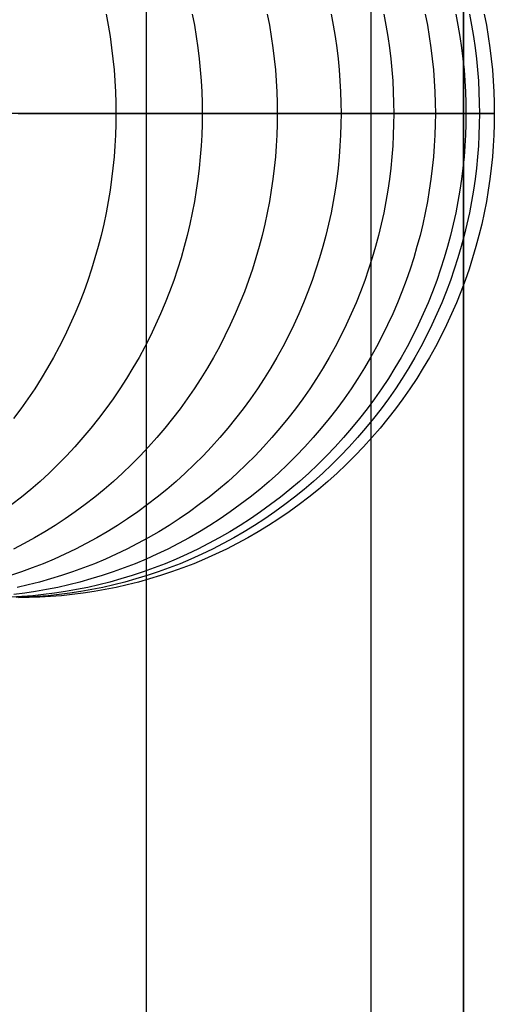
# Model space of a CAD drawing. Extents: x -10 to 451, y 0 to 260.
# Tile 57 of 61: x 436 to 451, y 134 to 165. Entities that reach past the tile are written whole.
import ezdxf

# ---------------------------------------------------------------- set-up
doc = ezdxf.new("R2010")
doc.units = 0
doc.layers.add('PREDEFINITO', color=7, linetype='CONTINUOUS')

msp = doc.modelspace()

# ---------------------------------------------------------------- linework, layer by layer
at = {"layer": 'PREDEFINITO'}
for p, q in [((439.778, 208, 20.779), (439.778, 52, 20.779)), ((447.006, 208, 17.736), (447.006, 52, 17.736)), ((450, 52), (450, 208)), ((450, 208, 10.39), (450, 52, 10.39)), ((438.484, 165.441, 968.065), (438.552, 165.079, 968.085)), ((441.261, 165.441, 959.011), (441.329, 165.079, 959.027)), ((443.675, 165.441, 949.607), (443.744, 165.079, 949.62)), ((445.728, 165.441, 939.859), (445.798, 165.079, 939.869)), ((447.424, 165.441, 929.772), (447.494, 165.079, 929.779)), ((448.762, 165.441, 919.35), (448.832, 165.079, 919.354)), ((449.747, 165.441, 908.597), (449.817, 165.079, 908.599)), ((450.183, 165.441, 862.377), (450.253, 165.079, 862.37)), ((450.661, 165.441, 886.12), (450.731, 165.079, 886.117)), ((438.552, 165.079, 968.085), (438.611, 164.717, 968.102)), ((441.329, 165.079, 959.027), (441.389, 164.717, 959.041)), ((443.744, 165.079, 949.62), (443.804, 164.717, 949.632)), ((445.798, 165.079, 939.869), (445.859, 164.717, 939.878)), ((447.494, 165.079, 929.779), (447.555, 164.717, 929.785)), ((448.832, 165.079, 919.354), (448.894, 164.717, 919.358)), ((449.817, 165.079, 908.599), (449.878, 164.717, 908.6)), ((450.253, 165.079, 862.37), (450.314, 164.717, 862.364)), ((450.731, 165.079, 886.117), (450.792, 164.717, 886.114)), ((438.611, 164.717, 968.102), (438.662, 164.357, 968.117)), ((441.389, 164.717, 959.041), (441.441, 164.357, 959.053)), ((443.804, 164.717, 949.632), (443.856, 164.357, 949.641)), ((445.859, 164.717, 939.878), (445.911, 164.357, 939.885)), ((447.555, 164.717, 929.785), (447.607, 164.357, 929.79)), ((448.894, 164.717, 919.358), (448.946, 164.357, 919.361)), ((449.878, 164.717, 908.6), (449.931, 164.357, 908.602)), ((450.314, 164.717, 862.364), (450.366, 164.357, 862.359)), ((450.792, 164.717, 886.114), (450.845, 164.357, 886.112)), ((438.662, 164.357, 968.117), (438.704, 163.998, 968.129)), ((441.441, 164.357, 959.053), (441.483, 163.998, 959.064)), ((443.856, 164.357, 949.641), (443.9, 163.998, 949.65)), ((445.911, 164.357, 939.885), (445.955, 163.998, 939.892)), ((447.607, 164.357, 929.79), (447.651, 163.998, 929.795)), ((448.946, 164.357, 919.361), (448.99, 163.998, 919.364)), ((449.931, 164.357, 908.602), (449.975, 163.998, 908.603)), ((450.366, 164.357, 862.359), (450.41, 163.998, 862.355)), ((450.845, 164.357, 886.112), (450.889, 163.998, 886.111)), ((438.704, 163.998, 968.129), (438.739, 163.642, 968.139)), ((441.483, 163.998, 959.064), (441.518, 163.642, 959.072)), ((443.9, 163.998, 949.65), (443.935, 163.642, 949.656)), ((445.955, 163.998, 939.892), (445.99, 163.642, 939.897)), ((447.651, 163.998, 929.795), (447.687, 163.642, 929.798)), ((448.99, 163.998, 919.364), (449.026, 163.642, 919.366)), ((449.975, 163.998, 908.603), (450.011, 163.642, 908.604)), ((450.41, 163.998, 862.355), (450.446, 163.642, 862.351)), ((450.889, 163.998, 886.111), (450.925, 163.642, 886.109)), ((438.739, 163.642, 968.139), (438.765, 163.287, 968.147)), ((441.518, 163.642, 959.072), (441.545, 163.287, 959.078)), ((443.935, 163.642, 949.656), (443.962, 163.287, 949.661)), ((445.99, 163.642, 939.897), (446.017, 163.287, 939.901)), ((447.687, 163.642, 929.798), (447.714, 163.287, 929.801)), ((449.026, 163.642, 919.366), (449.053, 163.287, 919.368)), ((450.011, 163.642, 908.604), (450.038, 163.287, 908.605)), ((450.446, 163.642, 862.351), (450.473, 163.287, 862.349)), ((450.925, 163.642, 886.109), (450.952, 163.287, 886.108)), ((438.765, 163.287, 968.147), (438.783, 162.935, 968.152)), ((441.545, 163.287, 959.078), (441.564, 162.935, 959.083)), ((443.962, 163.287, 949.661), (443.981, 162.935, 949.665)), ((446.017, 163.287, 939.901), (446.036, 162.935, 939.904)), ((447.714, 163.287, 929.801), (447.733, 162.935, 929.803)), ((449.053, 163.287, 919.368), (449.073, 162.935, 919.369)), ((450.038, 163.287, 908.605), (450.057, 162.935, 908.605)), ((450.473, 163.287, 862.349), (450.492, 162.935, 862.347)), ((450.952, 163.287, 886.108), (450.972, 162.935, 886.107)), ((438.783, 162.935, 968.152), (438.795, 162.586, 968.155)), ((441.564, 162.935, 959.083), (441.575, 162.586, 959.085)), ((443.981, 162.935, 949.665), (443.992, 162.586, 949.667)), ((446.036, 162.935, 939.904), (446.048, 162.586, 939.905)), ((447.733, 162.935, 929.803), (447.744, 162.586, 929.804)), ((449.073, 162.935, 919.369), (449.084, 162.586, 919.37)), ((450.057, 162.935, 908.605), (450.069, 162.586, 908.606)), ((450.492, 162.935, 862.347), (450.504, 162.586, 862.346)), ((450.972, 162.935, 886.107), (450.983, 162.586, 886.107)), ((438.795, 162.586, 968.155), (438.798, 162.24, 968.156)), ((441.575, 162.586, 959.085), (441.579, 162.24, 959.086)), ((443.992, 162.586, 949.667), (443.996, 162.24, 949.668)), ((446.048, 162.586, 939.905), (446.052, 162.24, 939.906)), ((447.744, 162.586, 929.804), (447.748, 162.24, 929.805)), ((449.084, 162.586, 919.37), (449.088, 162.24, 919.37)), ((450.069, 162.586, 908.606), (450.073, 162.24, 908.606)), ((450.504, 162.586, 862.346), (450.507, 162.24, 862.345)), ((450.983, 162.586, 886.107), (450.987, 162.24, 886.107)), ((450.507, 162.24, 862.345), (410.109, 162.24, 20.779)), ((435.652, 162.24, 976.873), (437.28, 162.24, 972.535)), ((437.28, 162.24, 972.535), (438.798, 162.24, 968.156)), ((438.798, 162.24, 968.156), (438.795, 161.894, 968.155)), ((438.798, 162.24, 968.156), (440.242, 162.24, 963.638)), ((440.242, 162.24, 963.638), (441.579, 162.24, 959.086)), ((441.579, 162.24, 959.086), (441.575, 161.894, 959.085)), ((441.579, 162.24, 959.086), (442.84, 162.24, 954.391)), ((442.84, 162.24, 954.391), (443.996, 162.24, 949.668)), ((443.996, 162.24, 949.668), (443.992, 161.894, 949.667)), ((443.996, 162.24, 949.668), (445.075, 162.24, 944.798)), ((445.075, 162.24, 944.798), (446.052, 162.24, 939.906)), ((446.052, 162.24, 939.906), (446.048, 161.894, 939.905)), ((446.052, 162.24, 939.906), (446.95, 162.24, 934.864)), ((446.95, 162.24, 934.864), (447.748, 162.24, 929.805)), ((447.748, 162.24, 929.805), (447.744, 161.894, 929.804)), ((447.748, 162.24, 929.805), (448.467, 162.24, 924.594)), ((448.467, 162.24, 924.594), (449.088, 162.24, 919.37)), ((449.088, 162.24, 919.37), (449.084, 161.894, 919.37)), ((449.088, 162.24, 919.37), (449.628, 162.24, 913.992)), ((449.628, 162.24, 913.992), (450.073, 162.24, 908.606)), ((450.073, 162.24, 908.606), (450.069, 161.894, 908.606)), ((450.073, 162.24, 908.606), (450.711, 162.24, 897.364)), ((450.507, 162.24, 862.345), (450.504, 161.894, 862.346)), ((450.917, 162.24, 874.223), (450.507, 162.24, 862.345)), ((450.711, 162.24, 897.364), (450.987, 162.24, 886.107)), ((450.987, 162.24, 886.107), (450.917, 162.24, 874.223)), ((450.987, 162.24, 886.107), (450.983, 161.894, 886.107)), ((438.795, 161.894, 968.155), (438.783, 161.545, 968.152)), ((441.575, 161.894, 959.085), (441.564, 161.545, 959.083)), ((443.992, 161.894, 949.667), (443.981, 161.545, 949.665)), ((446.048, 161.894, 939.905), (446.036, 161.545, 939.904)), ((447.744, 161.894, 929.804), (447.733, 161.545, 929.803)), ((449.084, 161.894, 919.37), (449.073, 161.545, 919.369)), ((450.069, 161.894, 908.606), (450.057, 161.545, 908.605)), ((450.504, 161.894, 862.346), (450.492, 161.545, 862.347)), ((450.983, 161.894, 886.107), (450.972, 161.545, 886.107)), ((438.783, 161.545, 968.152), (438.765, 161.193, 968.147)), ((441.564, 161.545, 959.083), (441.545, 161.193, 959.078)), ((443.981, 161.545, 949.665), (443.962, 161.193, 949.661)), ((446.036, 161.545, 939.904), (446.017, 161.193, 939.901)), ((447.733, 161.545, 929.803), (447.714, 161.193, 929.801)), ((449.073, 161.545, 919.369), (449.053, 161.193, 919.368)), ((450.057, 161.545, 908.605), (450.038, 161.193, 908.605)), ((450.492, 161.545, 862.347), (450.473, 161.193, 862.349)), ((450.972, 161.545, 886.107), (450.952, 161.193, 886.108)), ((438.765, 161.193, 968.147), (438.739, 160.838, 968.139)), ((441.545, 161.193, 959.078), (441.518, 160.838, 959.072)), ((443.962, 161.193, 949.661), (443.935, 160.838, 949.656)), ((446.017, 161.193, 939.901), (445.99, 160.838, 939.897)), ((447.714, 161.193, 929.801), (447.687, 160.838, 929.798)), ((449.053, 161.193, 919.368), (449.026, 160.838, 919.366)), ((450.038, 161.193, 908.605), (450.011, 160.838, 908.604)), ((450.473, 161.193, 862.349), (450.446, 160.838, 862.351)), ((450.952, 161.193, 886.108), (450.925, 160.838, 886.109)), ((438.739, 160.838, 968.139), (438.704, 160.482, 968.129)), ((441.518, 160.838, 959.072), (441.483, 160.482, 959.064)), ((443.935, 160.838, 949.656), (443.9, 160.482, 949.65)), ((445.99, 160.838, 939.897), (445.955, 160.482, 939.892)), ((447.687, 160.838, 929.798), (447.651, 160.482, 929.795)), ((449.026, 160.838, 919.366), (448.99, 160.482, 919.364)), ((450.011, 160.838, 908.604), (449.975, 160.482, 908.603)), ((450.446, 160.838, 862.351), (450.41, 160.482, 862.355)), ((450.925, 160.838, 886.109), (450.889, 160.482, 886.111)), ((438.704, 160.482, 968.129), (438.662, 160.123, 968.117)), ((441.483, 160.482, 959.064), (441.441, 160.123, 959.053)), ((443.9, 160.482, 949.65), (443.856, 160.123, 949.641)), ((445.955, 160.482, 939.892), (445.911, 160.123, 939.885)), ((447.651, 160.482, 929.795), (447.607, 160.123, 929.79)), ((448.99, 160.482, 919.364), (448.946, 160.123, 919.361)), ((449.975, 160.482, 908.603), (449.931, 160.123, 908.602)), ((450.41, 160.482, 862.355), (450.366, 160.123, 862.359)), ((450.889, 160.482, 886.111), (450.845, 160.123, 886.112)), ((438.662, 160.123, 968.117), (438.611, 159.763, 968.102)), ((441.441, 160.123, 959.053), (441.389, 159.763, 959.041)), ((443.856, 160.123, 949.641), (443.804, 159.763, 949.632)), ((445.911, 160.123, 939.885), (445.859, 159.763, 939.878)), ((447.607, 160.123, 929.79), (447.555, 159.763, 929.785)), ((448.946, 160.123, 919.361), (448.894, 159.763, 919.358)), ((449.931, 160.123, 908.602), (449.878, 159.763, 908.6)), ((450.366, 160.123, 862.359), (450.314, 159.763, 862.364)), ((450.845, 160.123, 886.112), (450.792, 159.763, 886.114)), ((438.611, 159.763, 968.102), (438.552, 159.401, 968.085)), ((441.389, 159.763, 959.041), (441.329, 159.401, 959.027)), ((443.804, 159.763, 949.632), (443.744, 159.401, 949.62)), ((445.859, 159.763, 939.878), (445.798, 159.401, 939.869)), ((447.555, 159.763, 929.785), (447.494, 159.401, 929.779)), ((448.894, 159.763, 919.358), (448.832, 159.401, 919.354)), ((449.878, 159.763, 908.6), (449.817, 159.401, 908.599)), ((450.314, 159.763, 862.364), (450.253, 159.401, 862.37)), ((450.792, 159.763, 886.114), (450.731, 159.401, 886.117)), ((438.552, 159.401, 968.085), (438.484, 159.039, 968.065)), ((441.329, 159.401, 959.027), (441.261, 159.039, 959.011)), ((443.744, 159.401, 949.62), (443.675, 159.039, 949.607)), ((445.798, 159.401, 939.869), (445.728, 159.039, 939.859)), ((447.494, 159.401, 929.779), (447.424, 159.039, 929.772)), ((448.832, 159.401, 919.354), (448.762, 159.039, 919.35)), ((449.817, 159.401, 908.599), (449.747, 159.039, 908.597)), ((450.253, 159.401, 862.37), (450.183, 159.039, 862.377)), ((450.731, 159.401, 886.117), (450.661, 159.039, 886.12)), ((438.484, 159.039, 968.065), (438.408, 158.675, 968.043)), ((441.261, 159.039, 959.011), (441.184, 158.675, 958.992)), ((443.675, 159.039, 949.607), (443.597, 158.675, 949.592)), ((445.728, 159.039, 939.859), (445.65, 158.675, 939.848)), ((447.424, 159.039, 929.772), (447.345, 158.675, 929.763)), ((448.762, 159.039, 919.35), (448.683, 158.675, 919.345)), ((449.747, 159.039, 908.597), (449.667, 158.675, 908.595)), ((450.183, 159.039, 862.377), (450.104, 158.675, 862.385)), ((450.661, 159.039, 886.12), (450.581, 158.675, 886.123)), ((438.408, 158.675, 968.043), (438.323, 158.311, 968.019)), ((441.184, 158.675, 958.992), (441.097, 158.311, 958.972)), ((443.597, 158.675, 949.592), (443.51, 158.311, 949.576)), ((445.65, 158.675, 939.848), (445.562, 158.311, 939.835)), ((447.345, 158.675, 929.763), (447.257, 158.311, 929.754)), ((448.683, 158.675, 919.345), (448.595, 158.311, 919.339)), ((449.667, 158.675, 908.595), (449.579, 158.311, 908.592)), ((450.104, 158.675, 862.385), (450.016, 158.311, 862.394)), ((450.581, 158.675, 886.123), (450.493, 158.311, 886.126)), ((438.323, 158.311, 968.019), (438.229, 157.948, 967.991)), ((441.097, 158.311, 958.972), (441.002, 157.948, 958.949)), ((443.51, 158.311, 949.576), (443.414, 157.948, 949.558)), ((445.562, 158.311, 939.835), (445.465, 157.948, 939.821)), ((447.257, 158.311, 929.754), (447.159, 157.948, 929.745)), ((448.595, 158.311, 919.339), (448.497, 157.948, 919.333)), ((449.579, 158.311, 908.592), (449.481, 157.948, 908.59)), ((450.016, 158.311, 862.394), (449.918, 157.948, 862.404)), ((450.493, 158.311, 886.126), (450.395, 157.948, 886.13)), ((438.229, 157.948, 967.991), (438.126, 157.584, 967.962)), ((441.002, 157.948, 958.949), (440.898, 157.584, 958.925)), ((443.414, 157.948, 949.558), (443.309, 157.584, 949.538)), ((445.465, 157.948, 939.821), (445.36, 157.584, 939.806)), ((447.159, 157.948, 929.745), (447.053, 157.584, 929.734)), ((448.497, 157.948, 919.333), (448.39, 157.584, 919.326)), ((449.481, 157.948, 908.59), (449.374, 157.584, 908.587)), ((449.918, 157.948, 862.404), (449.812, 157.584, 862.414)), ((450.395, 157.948, 886.13), (450.288, 157.584, 886.135)), ((438.126, 157.584, 967.962), (438.014, 157.221, 967.929)), ((440.898, 157.584, 958.925), (440.785, 157.221, 958.898)), ((443.309, 157.584, 949.538), (443.194, 157.221, 949.516)), ((445.36, 157.584, 939.806), (445.244, 157.221, 939.789)), ((447.053, 157.584, 929.734), (446.937, 157.221, 929.722)), ((448.39, 157.584, 919.326), (448.274, 157.221, 919.319)), ((449.374, 157.584, 908.587), (449.258, 157.221, 908.584)), ((449.812, 157.584, 862.414), (449.696, 157.221, 862.426)), ((450.288, 157.584, 886.135), (450.172, 157.221, 886.139)), ((438.014, 157.221, 967.929), (437.893, 156.859, 967.894)), ((440.785, 157.221, 958.898), (440.662, 156.859, 958.868)), ((443.194, 157.221, 949.516), (443.07, 156.859, 949.493)), ((445.244, 157.221, 939.789), (445.12, 156.859, 939.771)), ((446.937, 157.221, 929.722), (446.812, 156.859, 929.709)), ((448.274, 157.221, 919.319), (448.148, 156.859, 919.311)), ((449.258, 157.221, 908.584), (449.132, 156.859, 908.58)), ((449.696, 157.221, 862.426), (449.571, 156.859, 862.438)), ((450.172, 157.221, 886.139), (450.046, 156.859, 886.144)), ((437.893, 156.859, 967.894), (437.763, 156.498, 967.856)), ((440.662, 156.859, 958.868), (440.53, 156.498, 958.837)), ((443.07, 156.859, 949.493), (442.937, 156.498, 949.468)), ((445.12, 156.859, 939.771), (444.986, 156.498, 939.752)), ((446.812, 156.859, 929.709), (446.677, 156.498, 929.695)), ((448.148, 156.859, 919.311), (448.013, 156.498, 919.302)), ((449.132, 156.859, 908.58), (448.997, 156.498, 908.577)), ((449.571, 156.859, 862.438), (449.436, 156.498, 862.452)), ((450.046, 156.859, 886.144), (449.911, 156.498, 886.15)), ((437.763, 156.498, 967.856), (437.624, 156.139, 967.816)), ((440.53, 156.498, 958.837), (440.389, 156.139, 958.804)), ((442.937, 156.498, 949.468), (442.795, 156.139, 949.441)), ((444.986, 156.498, 939.752), (444.842, 156.139, 939.731)), ((446.677, 156.498, 929.695), (446.533, 156.139, 929.68)), ((448.013, 156.498, 919.302), (447.869, 156.139, 919.293)), ((448.997, 156.498, 908.577), (448.852, 156.139, 908.573)), ((449.436, 156.498, 862.452), (449.292, 156.139, 862.466)), ((449.911, 156.498, 886.15), (449.766, 156.139, 886.155)), ((437.624, 156.139, 967.816), (437.475, 155.781, 967.773)), ((440.389, 156.139, 958.804), (440.239, 155.781, 958.768)), ((442.795, 156.139, 949.441), (442.643, 155.781, 949.412)), ((444.842, 156.139, 939.731), (444.689, 155.781, 939.709)), ((446.533, 156.139, 929.68), (446.379, 155.781, 929.665)), ((447.869, 156.139, 919.293), (447.715, 155.781, 919.283)), ((448.852, 156.139, 908.573), (448.697, 155.781, 908.569)), ((449.292, 156.139, 862.466), (449.138, 155.781, 862.481)), ((449.766, 156.139, 886.155), (449.612, 155.781, 886.162)), ((437.475, 155.781, 967.773), (437.317, 155.427, 967.727)), ((440.239, 155.781, 958.768), (440.079, 155.427, 958.73)), ((442.643, 155.781, 949.412), (442.482, 155.427, 949.382)), ((444.689, 155.781, 939.709), (444.527, 155.427, 939.686)), ((446.379, 155.781, 929.665), (446.216, 155.427, 929.648)), ((447.715, 155.781, 919.283), (447.551, 155.427, 919.273)), ((448.697, 155.781, 908.569), (448.534, 155.427, 908.565)), ((449.138, 155.781, 862.481), (448.975, 155.427, 862.498)), ((449.612, 155.781, 886.162), (449.448, 155.427, 886.168)), ((437.317, 155.427, 967.727), (437.151, 155.075, 967.679)), ((440.079, 155.427, 958.73), (439.911, 155.075, 958.69)), ((442.482, 155.427, 949.382), (442.312, 155.075, 949.349)), ((444.527, 155.427, 939.686), (444.356, 155.075, 939.661)), ((446.216, 155.427, 929.648), (446.044, 155.075, 929.63)), ((447.551, 155.427, 919.273), (447.378, 155.075, 919.262)), ((448.534, 155.427, 908.565), (448.36, 155.075, 908.56)), ((448.975, 155.427, 862.498), (448.803, 155.075, 862.515)), ((449.448, 155.427, 886.168), (449.275, 155.075, 886.175)), ((437.151, 155.075, 967.679), (436.975, 154.726, 967.628)), ((439.911, 155.075, 958.69), (439.733, 154.726, 958.648)), ((442.312, 155.075, 949.349), (442.132, 154.726, 949.315)), ((444.356, 155.075, 939.661), (444.175, 154.726, 939.635)), ((446.044, 155.075, 929.63), (445.862, 154.726, 929.612)), ((447.378, 155.075, 919.262), (447.196, 154.726, 919.251)), ((448.36, 155.075, 908.56), (448.178, 154.726, 908.555)), ((448.803, 155.075, 862.515), (448.621, 154.726, 862.533)), ((449.275, 155.075, 886.175), (449.093, 154.726, 886.182)), ((436.975, 154.726, 967.628), (436.79, 154.381, 967.575)), ((439.733, 154.726, 958.648), (439.546, 154.381, 958.603)), ((442.132, 154.726, 949.315), (441.943, 154.381, 949.28)), ((444.175, 154.726, 939.635), (443.984, 154.381, 939.608)), ((445.862, 154.726, 929.612), (445.671, 154.381, 929.592)), ((447.196, 154.726, 919.251), (447.004, 154.381, 919.238)), ((448.178, 154.726, 908.555), (447.986, 154.381, 908.55)), ((448.621, 154.726, 862.533), (448.43, 154.381, 862.552)), ((449.093, 154.726, 886.182), (448.901, 154.381, 886.19)), ((436.79, 154.381, 967.575), (436.597, 154.04, 967.518)), ((439.546, 154.381, 958.603), (439.35, 154.04, 958.557)), ((441.943, 154.381, 949.28), (441.745, 154.04, 949.242)), ((443.984, 154.381, 939.608), (443.785, 154.04, 939.579)), ((445.671, 154.381, 929.592), (445.471, 154.04, 929.572)), ((447.004, 154.381, 919.238), (446.803, 154.04, 919.226)), ((447.986, 154.381, 908.55), (447.785, 154.04, 908.544)), ((448.43, 154.381, 862.552), (448.229, 154.04, 862.572)), ((448.901, 154.381, 886.19), (448.7, 154.04, 886.198)), ((436.597, 154.04, 967.518), (436.395, 153.704, 967.46)), ((439.35, 154.04, 958.557), (439.145, 153.704, 958.508)), ((441.745, 154.04, 949.242), (441.538, 153.704, 949.203)), ((443.785, 154.04, 939.579), (443.577, 153.704, 939.549)), ((445.471, 154.04, 929.572), (445.261, 153.704, 929.55)), ((446.803, 154.04, 919.226), (446.593, 153.704, 919.212)), ((447.785, 154.04, 908.544), (447.574, 153.704, 908.539)), ((448.229, 154.04, 862.572), (448.02, 153.704, 862.592)), ((448.7, 154.04, 886.198), (448.489, 153.704, 886.207)), ((436.395, 153.704, 967.46), (436.184, 153.372, 967.399)), ((439.145, 153.704, 958.508), (438.931, 153.372, 958.457)), ((441.538, 153.704, 949.203), (441.323, 153.372, 949.162)), ((443.577, 153.704, 939.549), (443.36, 153.372, 939.518)), ((445.261, 153.704, 929.55), (445.043, 153.372, 929.528)), ((446.593, 153.704, 919.212), (446.374, 153.372, 919.199)), ((447.574, 153.704, 908.539), (447.355, 153.372, 908.533)), ((448.02, 153.704, 862.592), (447.802, 153.372, 862.614)), ((448.489, 153.704, 886.207), (448.27, 153.372, 886.215)), ((436.184, 153.372, 967.399), (435.964, 153.045, 967.335)), ((438.931, 153.372, 958.457), (438.709, 153.045, 958.405)), ((441.323, 153.372, 949.162), (441.098, 153.045, 949.12)), ((443.36, 153.372, 939.518), (443.134, 153.045, 939.485)), ((445.043, 153.372, 929.528), (444.816, 153.045, 929.505)), ((446.374, 153.372, 919.199), (446.147, 153.045, 919.184)), ((447.355, 153.372, 908.533), (447.127, 153.045, 908.527)), ((447.802, 153.372, 862.614), (447.574, 153.045, 862.637)), ((448.27, 153.372, 886.215), (448.042, 153.045, 886.224)), ((435.964, 153.045, 967.335), (435.736, 152.723, 967.269)), ((438.709, 153.045, 958.405), (438.478, 152.723, 958.35)), ((441.098, 153.045, 949.12), (440.865, 152.723, 949.076)), ((443.134, 153.045, 939.485), (442.899, 152.723, 939.451)), ((444.816, 153.045, 929.505), (444.58, 152.723, 929.481)), ((446.147, 153.045, 919.184), (445.91, 152.723, 919.169)), ((447.127, 153.045, 908.527), (446.89, 152.723, 908.521)), ((447.574, 153.045, 862.637), (447.339, 152.723, 862.66)), ((448.042, 153.045, 886.224), (447.805, 152.723, 886.234)), ((435.736, 152.723, 967.269), (435.5, 152.407, 967.201)), ((438.478, 152.723, 958.35), (438.239, 152.407, 958.293)), ((440.865, 152.723, 949.076), (440.624, 152.407, 949.03)), ((442.899, 152.723, 939.451), (442.656, 152.407, 939.416)), ((444.58, 152.723, 929.481), (444.336, 152.407, 929.456)), ((445.91, 152.723, 919.169), (445.665, 152.407, 919.154)), ((446.89, 152.723, 908.521), (446.645, 152.407, 908.514)), ((447.339, 152.723, 862.66), (447.095, 152.407, 862.684)), ((447.805, 152.723, 886.234), (447.56, 152.407, 886.244)), ((438.239, 152.407, 958.293), (437.992, 152.098, 958.235)), ((440.624, 152.407, 949.03), (440.375, 152.098, 948.983)), ((442.656, 152.407, 939.416), (442.405, 152.098, 939.38)), ((444.336, 152.407, 929.456), (444.084, 152.098, 929.43)), ((445.665, 152.407, 919.154), (445.412, 152.098, 919.138)), ((446.645, 152.407, 908.514), (446.391, 152.098, 908.507)), ((447.095, 152.407, 862.684), (446.842, 152.098, 862.71)), ((447.56, 152.407, 886.244), (447.307, 152.098, 886.254)), ((437.992, 152.098, 958.235), (437.738, 151.795, 958.174)), ((440.375, 152.098, 948.983), (440.118, 151.795, 948.935)), ((442.405, 152.098, 939.38), (442.146, 151.795, 939.343)), ((444.084, 152.098, 929.43), (443.824, 151.795, 929.403)), ((445.412, 152.098, 919.138), (445.151, 151.795, 919.121)), ((446.391, 152.098, 908.507), (446.13, 151.795, 908.5)), ((446.842, 152.098, 862.71), (446.582, 151.795, 862.735)), ((447.307, 152.098, 886.254), (447.045, 151.795, 886.264)), ((437.738, 151.795, 958.174), (437.475, 151.498, 958.112)), ((440.118, 151.795, 948.935), (439.853, 151.498, 948.885)), ((442.146, 151.795, 939.343), (441.879, 151.498, 939.304)), ((443.824, 151.795, 929.403), (443.555, 151.498, 929.376)), ((445.151, 151.795, 919.121), (444.882, 151.498, 919.104)), ((446.13, 151.795, 908.5), (445.86, 151.498, 908.493)), ((446.582, 151.795, 862.735), (446.313, 151.498, 862.762)), ((447.045, 151.795, 886.264), (446.776, 151.498, 886.275)), ((437.475, 151.498, 958.112), (437.205, 151.209, 958.048)), ((439.853, 151.498, 948.885), (439.58, 151.209, 948.833)), ((441.879, 151.498, 939.304), (441.605, 151.209, 939.265)), ((443.555, 151.498, 929.376), (443.28, 151.209, 929.347)), ((444.882, 151.498, 919.104), (444.606, 151.209, 919.087)), ((445.86, 151.498, 908.493), (445.583, 151.209, 908.486)), ((446.313, 151.498, 862.762), (446.038, 151.209, 862.79)), ((446.776, 151.498, 886.275), (446.499, 151.209, 886.286)), ((437.205, 151.209, 958.048), (436.929, 150.927, 957.982)), ((439.58, 151.209, 948.833), (439.301, 150.927, 948.78)), ((441.605, 151.209, 939.265), (441.324, 150.927, 939.224)), ((443.28, 151.209, 929.347), (442.997, 150.927, 929.318)), ((444.606, 151.209, 919.087), (444.322, 150.927, 919.069)), ((445.583, 151.209, 908.486), (445.299, 150.927, 908.478)), ((446.038, 151.209, 862.79), (445.755, 150.927, 862.818)), ((446.499, 151.209, 886.286), (446.215, 150.927, 886.298)), ((436.929, 150.927, 957.982), (436.645, 150.653, 957.915)), ((439.301, 150.927, 948.78), (439.015, 150.653, 948.726)), ((441.324, 150.927, 939.224), (441.035, 150.653, 939.183)), ((442.997, 150.927, 929.318), (442.707, 150.653, 929.289)), ((444.322, 150.927, 919.069), (444.031, 150.653, 919.05)), ((445.299, 150.927, 908.478), (445.008, 150.653, 908.47)), ((445.755, 150.927, 862.818), (445.465, 150.653, 862.846)), ((446.215, 150.927, 886.298), (445.924, 150.653, 886.309)), ((436.355, 150.387, 957.846), (436.059, 150.129, 957.775)), ((436.645, 150.653, 957.915), (436.355, 150.387, 957.846)), ((438.722, 150.387, 948.671), (438.423, 150.129, 948.614)), ((439.015, 150.653, 948.726), (438.722, 150.387, 948.671)), ((440.74, 150.387, 939.14), (440.439, 150.129, 939.097)), ((441.035, 150.653, 939.183), (440.74, 150.387, 939.14)), ((442.411, 150.387, 929.258), (442.108, 150.129, 929.227)), ((442.707, 150.653, 929.289), (442.411, 150.387, 929.258)), ((443.734, 150.387, 919.031), (443.43, 150.129, 919.012)), ((444.031, 150.653, 919.05), (443.734, 150.387, 919.031)), ((444.71, 150.387, 908.462), (444.406, 150.129, 908.454)), ((445.008, 150.653, 908.47), (444.71, 150.387, 908.462)), ((445.168, 150.387, 862.876), (444.866, 150.129, 862.906)), ((445.465, 150.653, 862.846), (445.168, 150.387, 862.876)), ((445.627, 150.387, 886.321), (445.322, 150.129, 886.333)), ((445.924, 150.653, 886.309), (445.627, 150.387, 886.321)), ((436.059, 150.129, 957.775), (435.756, 149.879, 957.704)), ((438.423, 150.129, 948.614), (438.117, 149.879, 948.556)), ((440.439, 150.129, 939.097), (440.132, 149.879, 939.052)), ((442.108, 150.129, 929.227), (441.799, 149.879, 929.196)), ((443.43, 150.129, 919.012), (443.12, 149.879, 918.993)), ((444.406, 150.129, 908.454), (444.096, 149.879, 908.446)), ((444.866, 150.129, 862.906), (444.557, 149.879, 862.937)), ((445.322, 150.129, 886.333), (445.012, 149.879, 886.346)), ((435.756, 149.879, 957.704), (435.449, 149.638, 957.631)), ((438.117, 149.879, 948.556), (437.807, 149.638, 948.498)), ((440.132, 149.879, 939.052), (439.819, 149.638, 939.007)), ((441.799, 149.879, 929.196), (441.485, 149.638, 929.164)), ((443.12, 149.879, 918.993), (442.805, 149.638, 918.973)), ((444.096, 149.879, 908.446), (443.78, 149.638, 908.437)), ((444.557, 149.879, 862.937), (444.242, 149.638, 862.968)), ((445.012, 149.879, 886.346), (444.697, 149.638, 886.358)), ((437.491, 149.406, 948.438), (437.17, 149.183, 948.377)), ((437.807, 149.638, 948.498), (437.491, 149.406, 948.438)), ((439.501, 149.406, 938.961), (439.178, 149.183, 938.915)), ((439.819, 149.638, 939.007), (439.501, 149.406, 938.961)), ((441.165, 149.406, 929.131), (440.84, 149.183, 929.098)), ((441.485, 149.638, 929.164), (441.165, 149.406, 929.131)), ((442.484, 149.406, 918.952), (442.159, 149.183, 918.932)), ((442.805, 149.638, 918.973), (442.484, 149.406, 918.952)), ((443.459, 149.406, 908.429), (443.132, 149.183, 908.42)), ((443.78, 149.638, 908.437), (443.459, 149.406, 908.429)), ((443.922, 149.406, 863), (443.598, 149.183, 863.032)), ((444.242, 149.638, 862.968), (443.922, 149.406, 863)), ((444.376, 149.406, 886.371), (444.049, 149.183, 886.384)), ((444.697, 149.638, 886.358), (444.376, 149.406, 886.371)), ((437.17, 149.183, 948.377), (436.845, 148.969, 948.316)), ((439.178, 149.183, 938.915), (438.85, 148.969, 938.867)), ((440.84, 149.183, 929.098), (440.511, 148.969, 929.064)), ((442.159, 149.183, 918.932), (441.828, 148.969, 918.911)), ((443.132, 149.183, 908.42), (442.801, 148.969, 908.411)), ((443.598, 149.183, 863.032), (443.268, 148.969, 863.065)), ((444.049, 149.183, 886.384), (443.719, 148.969, 886.397)), ((436.845, 148.969, 948.316), (436.515, 148.764, 948.253)), ((438.85, 148.969, 938.867), (438.518, 148.764, 938.82)), ((440.511, 148.969, 929.064), (440.177, 148.764, 929.03)), ((441.828, 148.969, 918.911), (441.494, 148.764, 918.89)), ((442.801, 148.969, 908.411), (442.466, 148.764, 908.402)), ((443.268, 148.969, 863.065), (442.935, 148.764, 863.098)), ((443.719, 148.969, 886.397), (443.384, 148.764, 886.411)), ((436.182, 148.569, 948.19), (435.845, 148.383, 948.127)), ((436.515, 148.764, 948.253), (436.182, 148.569, 948.19)), ((438.182, 148.569, 938.771), (437.843, 148.383, 938.722)), ((438.518, 148.764, 938.82), (438.182, 148.569, 938.771)), ((439.84, 148.569, 928.995), (439.499, 148.383, 928.96)), ((440.177, 148.764, 929.03), (439.84, 148.569, 928.995)), ((441.155, 148.569, 918.868), (440.813, 148.383, 918.846)), ((441.494, 148.764, 918.89), (441.155, 148.569, 918.868)), ((442.127, 148.569, 908.393), (441.785, 148.383, 908.384)), ((442.466, 148.764, 908.402), (442.127, 148.569, 908.393)), ((442.597, 148.569, 863.132), (442.256, 148.383, 863.165)), ((442.935, 148.764, 863.098), (442.597, 148.569, 863.132)), ((443.045, 148.569, 886.424), (442.702, 148.383, 886.438)), ((443.384, 148.764, 886.411), (443.045, 148.569, 886.424)), ((435.845, 148.383, 948.127), (435.505, 148.206, 948.062)), ((437.5, 148.206, 938.673), (437.155, 148.04, 938.623)), ((437.843, 148.383, 938.722), (437.5, 148.206, 938.673)), ((439.155, 148.206, 928.925), (438.808, 148.04, 928.89)), ((439.499, 148.383, 928.96), (439.155, 148.206, 928.925)), ((440.468, 148.206, 918.825), (440.12, 148.04, 918.803)), ((440.813, 148.383, 918.846), (440.468, 148.206, 918.825)), ((441.439, 148.206, 908.375), (441.091, 148.04, 908.366)), ((441.785, 148.383, 908.384), (441.439, 148.206, 908.375)), ((441.912, 148.206, 863.2), (441.565, 148.04, 863.234)), ((442.256, 148.383, 863.165), (441.912, 148.206, 863.2)), ((442.357, 148.206, 886.452), (442.009, 148.04, 886.466)), ((442.702, 148.383, 886.438), (442.357, 148.206, 886.452)), ((436.808, 147.883, 938.573), (436.458, 147.735, 938.523)), ((437.155, 148.04, 938.623), (436.808, 147.883, 938.573)), ((438.459, 147.883, 928.854), (438.108, 147.735, 928.818)), ((438.808, 148.04, 928.89), (438.459, 147.883, 928.854)), ((439.77, 147.883, 918.78), (439.417, 147.735, 918.758)), ((440.12, 148.04, 918.803), (439.77, 147.883, 918.78)), ((440.74, 147.883, 908.356), (440.387, 147.735, 908.347)), ((441.091, 148.04, 908.366), (440.74, 147.883, 908.356)), ((441.216, 147.883, 863.269), (440.864, 147.735, 863.304)), ((441.565, 148.04, 863.234), (441.216, 147.883, 863.269)), ((441.658, 147.883, 886.48), (441.305, 147.735, 886.494)), ((442.009, 148.04, 886.466), (441.658, 147.883, 886.48)), ((436.107, 147.598, 938.472), (435.755, 147.47, 938.421)), ((436.458, 147.735, 938.523), (436.107, 147.598, 938.472)), ((437.755, 147.598, 928.782), (437.401, 147.47, 928.746)), ((438.108, 147.735, 928.818), (437.755, 147.598, 928.782)), ((439.063, 147.598, 918.736), (438.708, 147.47, 918.713)), ((439.417, 147.735, 918.758), (439.063, 147.598, 918.736)), ((440.032, 147.598, 908.337), (439.676, 147.47, 908.328)), ((440.387, 147.735, 908.347), (440.032, 147.598, 908.337)), ((440.511, 147.598, 863.339), (440.157, 147.47, 863.374)), ((440.864, 147.735, 863.304), (440.511, 147.598, 863.339)), ((440.951, 147.598, 886.508), (440.595, 147.47, 886.522)), ((441.305, 147.735, 886.494), (440.951, 147.598, 886.508)), ((435.755, 147.47, 938.421), (435.401, 147.351, 938.37)), ((436.69, 147.242, 928.673), (436.334, 147.143, 928.636)), ((437.046, 147.351, 928.709), (436.69, 147.242, 928.673)), ((437.401, 147.47, 928.746), (437.046, 147.351, 928.709)), ((437.995, 147.242, 918.668), (437.638, 147.143, 918.645)), ((438.352, 147.351, 918.691), (437.995, 147.242, 918.668)), ((438.708, 147.47, 918.713), (438.352, 147.351, 918.691)), ((438.962, 147.242, 908.309), (438.605, 147.143, 908.299)), ((439.32, 147.351, 908.318), (438.962, 147.242, 908.309)), ((439.446, 147.242, 863.445), (439.09, 147.143, 863.48)), ((439.676, 147.47, 908.328), (439.32, 147.351, 908.318)), ((439.802, 147.351, 863.409), (439.446, 147.242, 863.445)), ((439.881, 147.242, 886.551), (439.524, 147.143, 886.565)), ((440.157, 147.47, 863.374), (439.802, 147.351, 863.409)), ((440.238, 147.351, 886.537), (439.881, 147.242, 886.551)), ((440.595, 147.47, 886.522), (440.238, 147.351, 886.537)), ((435.978, 147.053, 928.6), (435.623, 146.972, 928.564)), ((436.334, 147.143, 928.636), (435.978, 147.053, 928.6)), ((436.569, 146.9, 918.578), (436.214, 146.838, 918.555)), ((436.925, 146.972, 918.6), (436.569, 146.9, 918.578)), ((437.281, 147.053, 918.623), (436.925, 146.972, 918.6)), ((437.534, 146.9, 908.271), (437.179, 146.838, 908.261)), ((437.638, 147.143, 918.645), (437.281, 147.053, 918.623)), ((437.89, 146.972, 908.28), (437.534, 146.9, 908.271)), ((438.024, 146.9, 863.586), (437.67, 146.838, 863.621)), ((438.247, 147.053, 908.29), (437.89, 146.972, 908.28)), ((438.379, 146.972, 863.551), (438.024, 146.9, 863.586)), ((438.453, 146.9, 886.608), (438.098, 146.838, 886.622)), ((438.605, 147.143, 908.299), (438.247, 147.053, 908.29)), ((438.734, 147.053, 863.516), (438.379, 146.972, 863.551)), ((438.81, 146.972, 886.594), (438.453, 146.9, 886.608)), ((439.09, 147.143, 863.48), (438.734, 147.053, 863.516)), ((439.166, 147.053, 886.579), (438.81, 146.972, 886.594)), ((439.524, 147.143, 886.565), (439.166, 147.053, 886.579)), ((435.774, 146.675, 908.224), (435.428, 146.656, 908.214)), ((435.861, 146.784, 918.533), (435.509, 146.739, 918.511)), ((435.927, 146.656, 863.795), (435.586, 146.644, 863.829)), ((436.005, 146.644, 886.706), (435.665, 146.64, 886.719)), ((436.122, 146.703, 908.233), (435.774, 146.675, 908.224)), ((436.214, 146.838, 918.555), (435.861, 146.784, 918.533)), ((436.272, 146.675, 863.76), (435.927, 146.656, 863.795)), ((436.348, 146.656, 886.692), (436.005, 146.644, 886.706)), ((436.472, 146.739, 908.242), (436.122, 146.703, 908.233)), ((436.618, 146.703, 863.726), (436.272, 146.675, 863.76)), ((436.694, 146.675, 886.678), (436.348, 146.656, 886.692)), ((436.825, 146.784, 908.252), (436.472, 146.739, 908.242)), ((436.967, 146.739, 863.691), (436.618, 146.703, 863.726)), ((437.042, 146.703, 886.664), (436.694, 146.675, 886.678)), ((437.179, 146.838, 908.261), (436.825, 146.784, 908.252)), ((437.318, 146.784, 863.656), (436.967, 146.739, 863.691)), ((437.392, 146.739, 886.65), (437.042, 146.703, 886.664)), ((437.67, 146.838, 863.621), (437.318, 146.784, 863.656)), ((437.744, 146.784, 886.636), (437.392, 146.739, 886.65)), ((438.098, 146.838, 886.622), (437.744, 146.784, 886.636))]:
    msp.add_line(p, q, dxfattribs=at)

doc.saveas('drawing.dxf')
